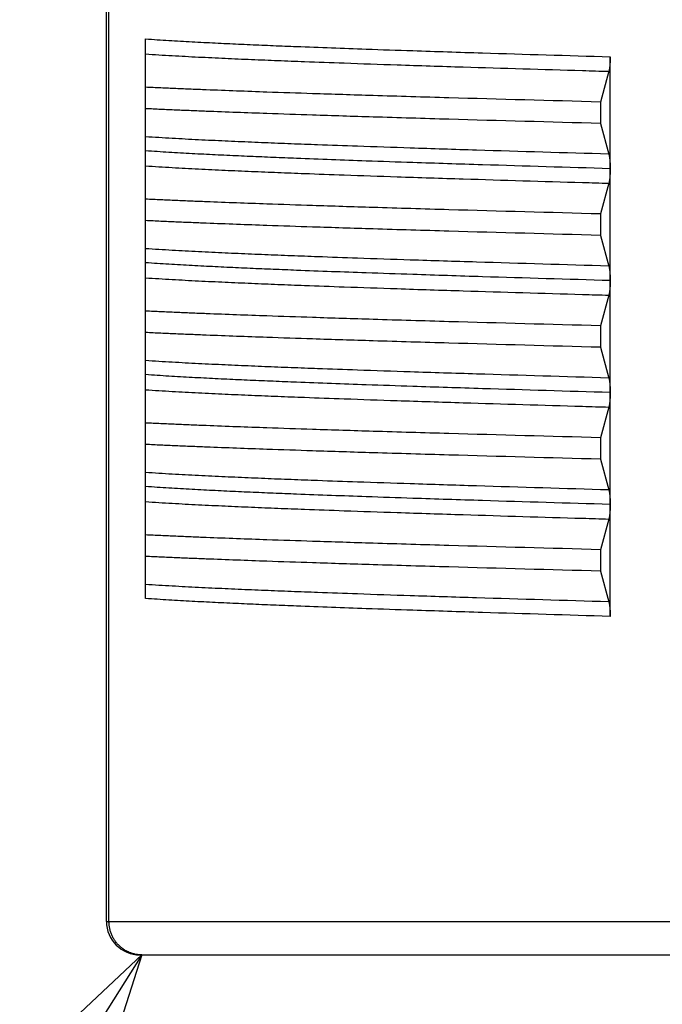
# Model space of a CAD drawing. Header units: millimetres. Extents: x 0 to 1733, y 0 to 1188.
# Tile 123 of 157: x 414.38 to 420.11, y 760.86 to 769.66. Entities that reach past the tile are written whole.
import ezdxf

# ---------------------------------------------------------------- set-up
doc = ezdxf.new("R2010")
doc.units = ezdxf.units.MM
doc.header["$LTSCALE"] = 0.727559
doc.layers.add('NoLayerName_001', color=7, linetype='Continuous')
doc.layers.add('NoLayerName_002', color=7, linetype='Continuous')
doc.styles.get("Standard").update_dxf_attribs({"font": 'txt', "bigfont": 'extfont2'})
doc.dimstyles.get("Standard").update_dxf_attribs({"dimtxt": 2.5, "dimasz": 2.5, "dimexe": 1, "dimexo": 1, "dimtad": 1, "dimdec": 3, "dimzin": 0, "dimdsep": 46, "dimtxsty": 'Standard', "dimcen": 2.5, "dimadec": 3, "dimazin": 0, "dimtfac": 0.75, "dimtdec": 3, "dimtmove": 0, "dimatfit": 3, "dimfxl": 1, "dimarcsym": 0})

msp = doc.modelspace()

# ---------------------------------------------------------------- linework, layer by layer
at = {"layer": 'NoLayerName_001', "color": 60, "linetype": 'Continuous', "lineweight": 25}
for p, q in [((415.15000013, 761.60000146), (415.15000013, 772.21143812)), ((415.17247204, 761.60000146), (415.17247178, 772.21626148)), ((415.50000012, 764.48482131), (415.50000012, 769.48493705)), ((419.64743219, 768.32643088), (419.64743219, 769.3250544)), ((419.63570236, 769.19510763), (419.56139323, 768.92085609)), ((419.56139323, 768.92085609), (419.56139323, 768.72914647)), ((419.56139323, 768.72914647), (419.63570232, 768.45489506)), ((419.64743219, 766.32577157), (419.64743219, 768.32357601)), ((419.63570236, 768.19510765), (419.56139323, 767.92085611)), ((419.56139323, 767.92085611), (419.56139323, 767.7291465)), ((419.56139323, 767.7291465), (419.63570141, 767.45489847)), ((419.63569701, 767.19508793), (419.56139323, 766.92085614)), ((419.56139323, 766.92085614), (419.56139323, 766.72914652)), ((419.56139323, 766.72914652), (419.63569815, 766.4549105)), ((419.64743219, 765.32642592), (419.64743219, 766.32357621)), ((419.63570234, 766.19510764), (419.56139323, 765.92085616)), ((419.56139323, 765.92085616), (419.56139323, 765.72914655)), ((419.56139323, 765.72914655), (419.63570229, 765.45489526)), ((419.64743219, 764.32494815), (419.64743222, 765.32505447)), ((419.63569654, 765.19508625), (419.56139323, 764.92085619)), ((419.56139323, 764.92085619), (419.56139323, 764.72914657)), ((419.56139323, 764.72914657), (419.63569658, 764.45491637)), ((415.15000013, 761.60000146), (425.84999987, 761.60000146)), ((415.45000013, 761.30000147), (425.54999987, 761.30000147))]:
    msp.add_line(p, q, dxfattribs=at)
msp.add_arc((415.45000013, 761.60000146), 0.29999999, 180, 270, dxfattribs=at)
for points, knots in [([(415.49999896, 769.48492519), (415.53450401, 769.48251329), (415.60350365, 769.47752935), (415.70706877, 769.47101417), (415.81065741, 769.46489536), (415.91426711, 769.45914569), (416.01789208, 769.45369261), (416.12153025, 769.44850286), (416.25972853, 769.44187325), (416.43249809, 769.43404377), (416.63984755, 769.42524472), (416.88177683, 769.41550453), (417.15829201, 769.40500361), (417.50396084, 769.39255284), (417.95336149, 769.3772486), (418.6793617, 769.35389815), (419.26712514, 769.33658833), (419.64743219, 769.3250544)], [0, 0, 0, 0, 0.1037677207, 0.2075366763, 0.3113064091, 0.4150752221, 0.518843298, 0.6226111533, 0.726378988, 0.933914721, 1.1414507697, 1.3489865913, 1.6602900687, 1.9715934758, 2.3866650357, 3.0092727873, 4.1507184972, 4.1507184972, 4.1507184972, 4.1507184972]), ([(415.5000001, 769.35014065), (415.539335, 769.3476014), (415.61799482, 769.34235803), (415.73604686, 769.33548207), (415.85412063, 769.3290034), (415.97221491, 769.32291222), (416.09032427, 769.31713286), (416.2478199, 769.30977936), (416.44471334, 769.30110621), (416.6810155, 769.29139813), (416.95672882, 769.28074386), (417.31124793, 769.26786824), (417.78397376, 769.25168881), (418.49311218, 769.22895941), (419.12349736, 769.210047), (419.55689727, 769.19739433), (419.6356971, 769.19508807)], [0, 0, 0, 0, 0.1182503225, 0.2365017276, 0.3547534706, 0.4730043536, 0.5912548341, 0.7095052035, 0.9460056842, 1.1825068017, 1.4190088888, 1.7737623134, 2.2467644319, 2.8380156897, 3.9022687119, 4.1387694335, 4.1387694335, 4.1387694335, 4.1387694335]), ([(419.64743219, 769.3250544), (419.64742787, 769.32331124), (419.64742568, 769.31982462), (419.6473838, 769.31459451), (419.64731756, 769.30936404), (419.64722182, 769.30413359), (419.64709665, 769.29890349), (419.64694073, 769.29367409), (419.6467531, 769.28844574), (419.6465327, 769.2832188), (419.64627853, 769.2779936), (419.64598953, 769.2727705), (419.64566467, 769.26754984), (419.64530293, 769.26233199), (419.64490329, 769.25711727), (419.64446462, 769.25190605), (419.64398629, 769.24669863), (419.64346472, 769.24149556), (419.64289476, 769.23629755), (419.6422716, 769.23110529), (419.64159045, 769.22591946), (419.64084609, 769.22074087), (419.64003524, 769.21557093), (419.63914289, 769.21041387), (419.63813811, 769.20527896), (419.637025, 769.20016717), (419.63613049, 769.19679709), (419.63570236, 769.19510763)], [0, 0, 0, 0, 0.00522949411, 0.01045980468, 0.01569073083, 0.02092208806, 0.02615370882, 0.03138544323, 0.03661715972, 0.04184874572, 0.04708010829, 0.05231117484, 0.05754189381, 0.06277223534, 0.06800219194, 0.0732317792, 0.0784610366, 0.08369005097, 0.08891902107, 0.09414828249, 0.09937832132, 0.10460978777, 0.10984330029, 0.1150773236, 0.12030968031, 0.12553962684, 0.13076821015, 0.13076821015, 0.13076821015, 0.13076821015]), ([(419.56139323, 768.92085609), (419.11005592, 768.93332206), (418.43303182, 768.95138028), (417.57553664, 768.97668888), (417.03399172, 768.99368889), (416.62786313, 769.00737612), (416.31200916, 769.01872798), (416.08641551, 769.02729983), (415.90595683, 769.03457232), (415.77062398, 769.04028611), (415.63530176, 769.04624194), (415.54510188, 769.05053509), (415.50000012, 769.05264134)], [0, 0, 0, 0, 1.3545283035, 2.0317927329, 2.5736037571, 2.9799622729, 3.250868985, 3.5217769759, 3.6572307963, 3.7926841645, 3.9281370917, 4.063589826, 4.063589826, 4.063589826, 4.063589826]), ([(419.56139323, 768.72914647), (419.11005592, 768.74161245), (418.43303182, 768.75967066), (417.57553664, 768.78497926), (417.03399172, 768.80197927), (416.62786313, 768.81566651), (416.31200916, 768.82701836), (416.08641551, 768.83559022), (415.90595683, 768.8428627), (415.77062398, 768.84857649), (415.63530176, 768.85453232), (415.54510188, 768.85882547), (415.50000012, 768.86093172)], [0, 0, 0, 0, 1.3545283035, 2.0317927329, 2.5736037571, 2.9799622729, 3.250868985, 3.5217769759, 3.6572307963, 3.7926841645, 3.9281370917, 4.063589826, 4.063589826, 4.063589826, 4.063589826]), ([(419.63569701, 768.45491451), (419.24170568, 768.46670885), (418.65070202, 768.48384779), (417.90216119, 768.50765687), (417.42942679, 768.52357237), (417.07489982, 768.53622273), (416.79917575, 768.54659663), (416.56286109, 768.55600297), (416.36595432, 768.56437174), (416.20844607, 768.57144891), (416.09032431, 768.57696444), (415.97221496, 768.58274417), (415.8541207, 768.58883569), (415.73604695, 768.59531465), (415.61799491, 768.60219062), (415.53933501, 768.60743283), (415.50000009, 768.60997165)], [0, 0, 0, 0, 1.1825034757, 1.7737547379, 2.2467564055, 2.6015093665, 2.8380117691, 3.0745133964, 3.3110140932, 3.4292643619, 3.5475147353, 3.665765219, 3.7840161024, 3.9022678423, 4.0205192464, 4.1387695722, 4.1387695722, 4.1387695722, 4.1387695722]), ([(419.64743332, 768.32494812), (419.26712628, 768.33648206), (418.67936284, 768.35379187), (417.95336264, 768.37714237), (417.50396199, 768.39244662), (417.15829317, 768.40489741), (416.88177798, 768.41539834), (416.63984871, 768.42513855), (416.43249926, 768.43393762), (416.2597297, 768.44176712), (416.12153141, 768.44839674), (416.01789325, 768.45358648), (415.91426828, 768.45903955), (415.81065858, 768.46478919), (415.70706993, 768.47090795), (415.60350481, 768.47742308), (415.53450517, 768.48240699), (415.50000012, 768.48481887)], [0, 0, 0, 0, 1.1414457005, 1.7640534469, 2.1791250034, 2.490428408, 2.8017318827, 3.0092677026, 3.2168037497, 3.424339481, 3.5281073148, 3.6318751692, 3.7356432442, 3.8394120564, 3.9431817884, 4.0469507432, 4.1507184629, 4.1507184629, 4.1507184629, 4.1507184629]), ([(419.63570232, 768.45489506), (419.63612587, 768.45322481), (419.63701043, 768.44989297), (419.63811333, 768.44483966), (419.63910989, 768.4397636), (419.63999592, 768.43466574), (419.64080148, 768.42955511), (419.64154126, 768.42443587), (419.64221871, 768.4193094), (419.64283915, 768.41417654), (419.64340748, 768.40903796), (419.6439286, 768.40389434), (419.64440781, 768.39874641), (419.64484868, 768.39359472), (419.6452516, 768.38843955), (419.64561751, 768.38328124), (419.64594723, 768.37812015), (419.64624158, 768.37295661), (419.6465014, 768.36779097), (419.64672752, 768.36262357), (419.64692077, 768.35745475), (419.64708201, 768.35228485), (419.64721198, 768.34711422), (419.64731181, 768.3419432), (419.6473812, 768.33677213), (419.64742528, 768.33160135), (419.64742763, 768.32815428), (419.64743219, 768.32643088)], [0, 0, 0, 0, 0.00516935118, 0.01034003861, 0.01551305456, 0.02068766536, 0.02586175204, 0.03103382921, 0.0362045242, 0.04137449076, 0.04654421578, 0.05171403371, 0.05688414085, 0.0620546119, 0.06722546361, 0.07239669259, 0.07756827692, 0.08274017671, 0.08791233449, 0.09308467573, 0.09825710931, 0.10342952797, 0.10860180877, 0.11377381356, 0.11894538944, 0.1241163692, 0.12928657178, 0.12928657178, 0.12928657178, 0.12928657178]), ([(415.50000007, 768.35014081), (415.53933497, 768.34760157), (415.6179948, 768.34235822), (415.73604684, 768.33548237), (415.85412062, 768.32900382), (415.97221491, 768.3229128), (416.09032428, 768.31713359), (416.24781992, 768.30978024), (416.44471335, 768.30110713), (416.68101552, 768.29139893), (416.95672882, 768.28074441), (417.31124793, 768.26786847), (417.78397375, 768.25168893), (418.49311217, 768.22895956), (419.12349735, 768.21004681), (419.55689726, 768.19739431), (419.63569709, 768.19508807)], [0, 0, 0, 0, 0.1182503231, 0.2365017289, 0.3547534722, 0.4730043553, 0.5912548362, 0.7095052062, 0.9460056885, 1.1825068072, 1.4190088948, 1.7737623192, 2.2467644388, 2.8380157, 3.9022687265, 4.1387694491, 4.1387694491, 4.1387694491, 4.1387694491]), ([(419.64743219, 768.32357601), (419.64742747, 768.32185256), (419.64742475, 768.31840537), (419.64738032, 768.31323443), (419.64731069, 768.30806319), (419.64721073, 768.302892), (419.64708072, 768.2977212), (419.64691953, 768.29255114), (419.64672638, 768.28738215), (419.64650041, 768.28221458), (419.64624078, 768.27704877), (419.64594664, 768.27188507), (419.64561714, 768.26672381), (419.64525143, 768.26156534), (419.64484869, 768.25640999), (419.64440796, 768.25125813), (419.64392884, 768.24611004), (419.64340775, 768.24096625), (419.64283941, 768.2358275), (419.64221894, 768.23069447), (419.64154146, 768.22556784), (419.64080163, 768.22044843), (419.63999604, 768.21533763), (419.63910999, 768.2102396), (419.63811342, 768.20516338), (419.63701051, 768.2001099), (419.63612592, 768.19677796), (419.63570236, 768.19510765)], [0, 0, 0, 0, 0.00517037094, 0.01034152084, 0.01551326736, 0.02068544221, 0.02585789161, 0.03103047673, 0.03620307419, 0.04137557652, 0.04654789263, 0.05171994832, 0.05689168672, 0.06206306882, 0.06723407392, 0.07240470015, 0.07757496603, 0.08274494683, 0.08791483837, 0.09308497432, 0.09825584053, 0.10342808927, 0.10860234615, 0.11377712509, 0.11895030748, 0.12412116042, 0.12929067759, 0.12929067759, 0.12929067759, 0.12929067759]), ([(419.56139323, 767.92085611), (419.11005592, 767.93332209), (418.43303182, 767.9513803), (417.57553664, 767.9766889), (417.03399172, 767.99368892), (416.62786313, 768.00737615), (416.31200916, 768.018728), (416.08641551, 768.02729986), (415.90595683, 768.03457235), (415.77062398, 768.04028614), (415.63530176, 768.04624196), (415.54510188, 768.05053511), (415.50000012, 768.05264136)], [0, 0, 0, 0, 1.3545283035, 2.0317927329, 2.5736037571, 2.9799622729, 3.250868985, 3.5217769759, 3.6572307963, 3.7926841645, 3.9281370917, 4.063589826, 4.063589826, 4.063589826, 4.063589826]), ([(419.56139323, 767.7291465), (419.11005592, 767.74161247), (418.43303182, 767.75967068), (417.57553664, 767.78497929), (417.03399172, 767.8019793), (416.62786313, 767.81566653), (416.31200916, 767.82701838), (416.08641551, 767.83559024), (415.90595683, 767.84286273), (415.77062398, 767.84857652), (415.63530176, 767.85453235), (415.54510188, 767.85882549), (415.50000012, 767.86093174)], [0, 0, 0, 0, 1.3545283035, 2.0317927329, 2.5736037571, 2.9799622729, 3.250868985, 3.5217769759, 3.6572307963, 3.7926841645, 3.9281370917, 4.063589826, 4.063589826, 4.063589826, 4.063589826]), ([(419.63569689, 767.45491502), (419.24170556, 767.46670922), (418.6507019, 767.48384829), (417.90216105, 767.50765627), (417.42942665, 767.52357173), (417.07489968, 767.53622193), (416.79917561, 767.54659563), (416.56286094, 767.55600181), (416.36595418, 767.56437049), (416.20844592, 767.57144764), (416.09032416, 767.57696318), (415.97221482, 767.58274298), (415.85412057, 767.58883466), (415.73604684, 767.59531393), (415.61799483, 767.60219023), (415.53933493, 767.60743242), (415.5, 767.60997125)], [0, 0, 0, 0, 1.1825034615, 1.7737547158, 2.2467563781, 2.6015093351, 2.8380117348, 3.0745133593, 3.3110140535, 3.4292643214, 3.5475146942, 3.6657651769, 3.7840160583, 3.9022677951, 4.0205191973, 4.1387695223, 4.1387695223, 4.1387695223, 4.1387695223]), ([(419.64743235, 767.32494817), (419.2671254, 767.33648209), (418.6793621, 767.35379191), (417.95336206, 767.37714231), (417.50396153, 767.39244658), (417.15829278, 767.40489737), (416.88177766, 767.41539829), (416.63984845, 767.42513847), (416.43249904, 767.43393748), (416.25972952, 767.44176694), (416.12153127, 767.44839652), (416.01789313, 767.45358625), (415.91426818, 767.45903933), (415.81065851, 767.46478904), (415.70706989, 767.47090794), (415.60350481, 767.47742316), (415.53450517, 767.48240689), (415.50000012, 767.48481871)], [0, 0, 0, 0, 1.141445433, 1.7640530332, 2.1791244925, 2.4904278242, 2.8017312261, 3.0092669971, 3.2168029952, 3.424338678, 3.5281064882, 3.6318743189, 3.7356423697, 3.8394111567, 3.9431808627, 4.0469497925, 4.1507174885, 4.1507174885, 4.1507174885, 4.1507174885]), ([(419.63570141, 767.45489847), (419.6361253, 767.45322678), (419.63701062, 767.44989207), (419.63811433, 767.44483438), (419.63911156, 767.43975391), (419.63999813, 767.43465162), (419.64080415, 767.42953655), (419.64154433, 767.42441286), (419.64222209, 767.41928194), (419.64284277, 767.41414463), (419.64341126, 767.40900158), (419.64393245, 767.40385351), (419.64441163, 767.39870112), (419.64485238, 767.39354496), (419.64525509, 767.38838531), (419.64562073, 767.38322254), (419.64595012, 767.37805698), (419.64624412, 767.37288897), (419.64650355, 767.36771886), (419.64672929, 767.36254699), (419.64692215, 767.3573737), (419.64708302, 767.35219934), (419.64721266, 767.34702425), (419.64731221, 767.34184876), (419.64738138, 767.33667323), (419.64742531, 767.331498), (419.64742765, 767.32804796), (419.64743219, 767.32632308)], [0, 0, 0, 0, 0.00517379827, 0.01034893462, 0.01552640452, 0.02070547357, 0.02588401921, 0.03106055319, 0.03623570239, 0.04141012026, 0.04658429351, 0.05175855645, 0.05693310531, 0.06210801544, 0.06728330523, 0.07245897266, 0.07763499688, 0.08281133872, 0.08798794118, 0.09316472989, 0.09834161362, 0.10351848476, 0.10869521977, 0.11387167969, 0.11904771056, 0.12422314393, 0.12939779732, 0.12939779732, 0.12939779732, 0.12939779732]), ([(415.50000007, 767.35014029), (415.53933497, 767.34760121), (415.61799481, 767.34235827), (415.73604683, 767.33548243), (415.85412058, 767.32900377), (415.97221484, 767.32291264), (416.09032418, 767.31713334), (416.24781979, 767.3097799), (416.44471319, 767.30110687), (416.68101533, 767.29139898), (416.95672859, 767.28074476), (417.31124763, 767.26786847), (417.7839733, 767.2516869), (418.49311151, 767.22895499), (419.12349673, 767.21004735), (419.55689648, 767.19739191), (419.63569628, 767.19508524)], [0, 0, 0, 0, 0.1182503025, 0.2365016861, 0.3547534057, 0.4730042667, 0.5912547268, 0.7095050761, 0.9460055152, 1.1825065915, 1.4190086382, 1.7737620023, 2.2467640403, 2.8380151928, 3.9022680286, 4.1387687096, 4.1387687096, 4.1387687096, 4.1387687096]), ([(419.64743219, 767.32563135), (419.64742779, 767.32388023), (419.64742527, 767.32037769), (419.64738385, 767.31512368), (419.64731848, 767.3098693), (419.64722408, 767.30461491), (419.64710059, 767.29936086), (419.6469466, 767.29410751), (419.64676107, 767.2888552), (419.64654286, 767.28360428), (419.64629086, 767.27835511), (419.64600393, 767.27310803), (419.64568097, 767.26786339), (419.64532084, 767.26262156), (419.64492245, 767.25738287), (419.64448457, 767.25214768), (419.64400649, 767.24691631), (419.6434846, 767.2416893), (419.64291382, 767.23646737), (419.64228937, 767.2312512), (419.64160649, 767.22604149), (419.64086, 767.22083904), (419.64004668, 767.21564528), (419.63915143, 767.21046445), (419.63814302, 767.20530589), (419.63702555, 767.2001706), (419.63612701, 767.19678512), (419.63569701, 767.19508793)], [0, 0, 0, 0, 0.00525337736, 0.0105075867, 0.01576241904, 0.02101768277, 0.02627320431, 0.03152882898, 0.03678442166, 0.04203986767, 0.04729507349, 0.05254996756, 0.05780450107, 0.06305864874, 0.06831240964, 0.07356580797, 0.07881889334, 0.08407175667, 0.08932459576, 0.09457774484, 0.09983168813, 0.10508707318, 0.1103445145, 0.11560246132, 0.12085871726, 0.12611253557, 0.13136498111, 0.13136498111, 0.13136498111, 0.13136498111]), ([(419.56139323, 766.92085614), (419.11005592, 766.93332211), (418.43303182, 766.95138033), (417.57553664, 766.97668893), (417.03399172, 766.99368894), (416.62786313, 767.00737617), (416.31200916, 767.01872803), (416.08641551, 767.02729988), (415.90595683, 767.03457237), (415.77062398, 767.04028616), (415.63530176, 767.04624199), (415.54510188, 767.05053514), (415.50000012, 767.05264139)], [0, 0, 0, 0, 1.3545283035, 2.0317927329, 2.5736037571, 2.9799622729, 3.250868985, 3.5217769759, 3.6572307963, 3.7926841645, 3.9281370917, 4.063589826, 4.063589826, 4.063589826, 4.063589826]), ([(419.56139323, 766.72914652), (419.11005592, 766.7416125), (418.43303182, 766.75967071), (417.57553664, 766.78497931), (417.03399172, 766.80197932), (416.62786313, 766.81566656), (416.31200916, 766.82701841), (416.08641551, 766.83559027), (415.90595683, 766.84286275), (415.77062398, 766.84857654), (415.63530176, 766.85453237), (415.54510188, 766.85882552), (415.50000012, 766.86093177)], [0, 0, 0, 0, 1.3545283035, 2.0317927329, 2.5736037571, 2.9799622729, 3.250868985, 3.5217769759, 3.6572307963, 3.7926841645, 3.9281370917, 4.063589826, 4.063589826, 4.063589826, 4.063589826]), ([(419.63569642, 766.45491683), (419.24170516, 766.46671146), (418.65070159, 766.48385089), (417.90216088, 766.50766034), (417.42942647, 766.52357369), (417.07489953, 766.5362233), (416.7991755, 766.54659698), (416.56286086, 766.5560032), (416.36595412, 766.56437184), (416.20844587, 766.57144883), (416.09032412, 766.57696413), (415.97221477, 766.58274363), (415.85412052, 766.58883506), (415.7360468, 766.59531422), (415.61799481, 766.60219057), (415.53933495, 766.60743319), (415.50000003, 766.60997219)], [0, 0, 0, 0, 1.1825033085, 1.7737544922, 2.2467560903, 2.6015089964, 2.838011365, 3.0745129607, 3.311013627, 3.4292638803, 3.547514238, 3.6657647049, 3.7840155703, 3.9022672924, 4.0205186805, 4.1387689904, 4.1387689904, 4.1387689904, 4.1387689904]), ([(419.64743332, 766.32494817), (419.26712628, 766.3364821), (418.67936284, 766.3537919), (417.95336263, 766.37714241), (417.50396199, 766.39244666), (417.15829316, 766.40489745), (416.88177798, 766.41539837), (416.6398487, 766.42513858), (416.43249925, 766.43393763), (416.25972969, 766.44176714), (416.12153141, 766.44839678), (416.01789325, 766.45358653), (415.91426827, 766.45903959), (415.81065857, 766.46478919), (415.70706992, 766.47090786), (415.6035048, 766.47742295), (415.53450517, 766.48240707), (415.50000013, 766.48481902)], [0, 0, 0, 0, 1.141445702, 1.7640534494, 2.1791250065, 2.4904284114, 2.8017318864, 3.0092677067, 3.2168037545, 3.4243394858, 3.5281073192, 3.6318751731, 3.7356432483, 3.8394120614, 3.9431817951, 4.0469507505, 4.1507184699, 4.1507184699, 4.1507184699, 4.1507184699]), ([(419.63569815, 766.4549105), (419.63612381, 766.45323151), (419.63701292, 766.44988226), (419.63812068, 766.44480236), (419.63912124, 766.43969955), (419.64001045, 766.43457479), (419.64081869, 766.42943721), (419.64156078, 766.42429097), (419.6422401, 766.4191375), (419.64286194, 766.41397761), (419.64343117, 766.40881198), (419.64395265, 766.40364129), (419.64443162, 766.39846628), (419.64487167, 766.39328749), (419.64527328, 766.38810521), (419.64563749, 766.38291979), (419.64596519, 766.37773158), (419.6462573, 766.37254093), (419.64651474, 766.36734817), (419.64673844, 766.36215366), (419.6469293, 766.35695774), (419.64708828, 766.35176075), (419.64721619, 766.34656304), (419.64731428, 766.34136496), (419.64738232, 766.33616684), (419.64742545, 766.33096904), (419.64742774, 766.32750396), (419.64743219, 766.32577157)], [0, 0, 0, 0, 0.00519632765, 0.01039400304, 0.01559403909, 0.02079569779, 0.02599683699, 0.03119595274, 0.03639366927, 0.04159063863, 0.04678734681, 0.05198412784, 0.05718117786, 0.06237857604, 0.06757634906, 0.07277450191, 0.07797301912, 0.08317186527, 0.08837098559, 0.09357030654, 0.09876973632, 0.10396916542, 0.10916846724, 0.11436749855, 0.1195661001, 0.1247640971, 0.12996129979, 0.12996129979, 0.12996129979, 0.12996129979]), ([(415.50000011, 766.35014062), (415.53933501, 766.34760138), (415.61799483, 766.34235805), (415.73604687, 766.33548204), (415.85412063, 766.32900333), (415.97221491, 766.32291218), (416.09032428, 766.31713286), (416.24781991, 766.30977942), (416.44471335, 766.30110631), (416.68101551, 766.29139822), (416.95672882, 766.28074388), (417.31124793, 766.26786816), (417.78397376, 766.25168863), (418.49311217, 766.22895925), (419.12349736, 766.21004731), (419.55689726, 766.19739441), (419.63569709, 766.19508812)], [0, 0, 0, 0, 0.1182503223, 0.2365017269, 0.3547534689, 0.4730043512, 0.5912548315, 0.7095052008, 0.9460056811, 1.1825067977, 1.4190088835, 1.7737623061, 2.2467644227, 2.8380156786, 3.9022686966, 4.1387694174, 4.1387694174, 4.1387694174, 4.1387694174]), ([(419.64743219, 766.32357621), (419.64742747, 766.32185276), (419.64742475, 766.31840556), (419.64738032, 766.31323461), (419.64731069, 766.30806337), (419.64721073, 766.30289217), (419.64708072, 766.29772136), (419.64691953, 766.29255129), (419.64672638, 766.28738229), (419.64650041, 766.28221471), (419.64624078, 766.2770489), (419.64594664, 766.27188518), (419.64561714, 766.26672392), (419.64525143, 766.26156544), (419.64484869, 766.25641008), (419.64440796, 766.25125821), (419.64392884, 766.24611011), (419.64340775, 766.24096632), (419.64283941, 766.23582756), (419.64221894, 766.23069452), (419.64154145, 766.22556789), (419.64080163, 766.22044846), (419.63999603, 766.21533766), (419.63910998, 766.21023962), (419.63811341, 766.20516339), (419.63701049, 766.2001099), (419.6361259, 766.19677795), (419.63570234, 766.19510764)], [0, 0, 0, 0, 0.00517037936, 0.01034153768, 0.01551329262, 0.0206854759, 0.02585793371, 0.03103052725, 0.03620313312, 0.04137564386, 0.04654796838, 0.05172003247, 0.05689177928, 0.06206316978, 0.06723418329, 0.07240481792, 0.07757509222, 0.08274508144, 0.08791498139, 0.09308512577, 0.09825600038, 0.10342825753, 0.10860252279, 0.11377731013, 0.11895050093, 0.12412136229, 0.1292908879, 0.1292908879, 0.1292908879, 0.1292908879]), ([(419.56139323, 765.92085616), (419.11005592, 765.93332214), (418.43303182, 765.95138035), (417.57553664, 765.97668895), (417.03399172, 765.99368897), (416.62786313, 766.0073762), (416.31200916, 766.01872805), (416.08641551, 766.02729991), (415.90595683, 766.0345724), (415.77062398, 766.04028619), (415.63530176, 766.04624201), (415.54510188, 766.05053516), (415.50000012, 766.05264141)], [0, 0, 0, 0, 1.3545283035, 2.0317927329, 2.5736037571, 2.9799622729, 3.250868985, 3.5217769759, 3.6572307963, 3.7926841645, 3.9281370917, 4.063589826, 4.063589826, 4.063589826, 4.063589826]), ([(419.56139323, 765.72914655), (419.11005592, 765.74161252), (418.43303182, 765.75967073), (417.57553664, 765.78497934), (417.03399172, 765.80197935), (416.62786313, 765.81566658), (416.31200916, 765.82701843), (416.08641551, 765.83559029), (415.90595683, 765.84286278), (415.77062398, 765.84857657), (415.63530176, 765.8545324), (415.54510188, 765.85882554), (415.50000012, 765.86093179)], [0, 0, 0, 0, 1.3545283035, 2.0317927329, 2.5736037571, 2.9799622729, 3.250868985, 3.5217769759, 3.6572307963, 3.7926841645, 3.9281370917, 4.063589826, 4.063589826, 4.063589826, 4.063589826]), ([(419.63569701, 765.4549146), (419.24170568, 765.46670899), (418.65070201, 765.48384795), (417.9021612, 765.5076572), (417.42942679, 765.52357261), (417.07489982, 765.5362229), (416.79917575, 765.54659674), (416.56286109, 765.55600304), (416.36595433, 765.56437182), (416.20844607, 765.57144901), (416.09032431, 765.57696458), (415.97221497, 765.58274434), (415.85412071, 765.58883588), (415.73604696, 765.59531482), (415.61799492, 765.60219075), (415.53933502, 765.60743299), (415.50000009, 765.60997181)], [0, 0, 0, 0, 1.1825034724, 1.7737547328, 2.2467563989, 2.6015093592, 2.8380117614, 3.0745133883, 3.3110140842, 3.4292643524, 3.5475147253, 3.6657652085, 3.7840160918, 3.9022678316, 4.0205192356, 4.138769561, 4.138769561, 4.138769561, 4.138769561]), ([(419.64743224, 765.32494819), (419.2671253, 765.33648211), (418.67936201, 765.3537919), (417.95336199, 765.37714235), (417.50396146, 765.3924466), (417.15829273, 765.40489738), (416.88177762, 765.41539831), (416.6398484, 765.42513853), (416.43249901, 765.4339376), (416.25972949, 765.44176709), (416.12153124, 765.44839666), (416.0178931, 765.45358639), (415.91426815, 765.4590395), (415.81065849, 765.46478929), (415.70706989, 765.47090834), (415.60350482, 765.4774237), (415.53450517, 765.48240728), (415.50000012, 765.48481905)], [0, 0, 0, 0, 1.1414454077, 1.7640529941, 2.1791244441, 2.490427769, 2.8017311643, 3.0092669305, 3.2168029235, 3.4243386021, 3.5281064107, 3.6318742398, 3.7356422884, 3.839411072, 3.9431807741, 4.0469497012, 4.1507173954, 4.1507173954, 4.1507173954, 4.1507173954]), ([(419.63570229, 765.45489526), (419.63612585, 765.45322495), (419.63701045, 765.44989297), (419.63811338, 765.44483946), (419.63910997, 765.4397632), (419.63999603, 765.43466513), (419.64080161, 765.42955429), (419.64154141, 765.42443484), (419.64221887, 765.41930817), (419.64283932, 765.4141751), (419.64340766, 765.40903631), (419.64392879, 765.40389249), (419.64440799, 765.39874435), (419.64484886, 765.39359245), (419.64525176, 765.38843707), (419.64561767, 765.38327856), (419.64594736, 765.37811726), (419.6462417, 765.37295352), (419.6465015, 765.36778767), (419.64672761, 765.36262006), (419.64692084, 765.35745103), (419.64708206, 765.35228093), (419.64721201, 765.34711009), (419.64731183, 765.34193886), (419.64738121, 765.33676758), (419.64742528, 765.3315966), (419.64742763, 765.32814938), (419.64743219, 765.32642592)], [0, 0, 0, 0, 0.00516955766, 0.01034045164, 0.01551367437, 0.02068849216, 0.02586278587, 0.03103506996, 0.03620597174, 0.04137614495, 0.04654607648, 0.05171610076, 0.0568864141, 0.06205709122, 0.06722814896, 0.07239958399, 0.07757137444, 0.08274348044, 0.08791584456, 0.09308839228, 0.09826103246, 0.10343365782, 0.10860614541, 0.11377835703, 0.11895013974, 0.12412132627, 0.12929173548, 0.12929173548, 0.12929173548, 0.12929173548]), ([(415.4999994, 765.35014354), (415.53933431, 765.34760446), (415.61799416, 765.34236157), (415.73604619, 765.33548545), (415.85411994, 765.32900651), (415.9722142, 765.32291507), (416.09032356, 765.31713545), (416.24781918, 765.30978161), (416.44471259, 765.30110801), (416.68101474, 765.29139938), (416.95672803, 765.28074447), (417.31124712, 765.2678681), (417.78397292, 765.25168783), (418.4931113, 765.22895725), (419.12349644, 765.21004317), (419.55689637, 765.19739118), (419.63569621, 765.19508501)], [0, 0, 0, 0, 0.118250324, 0.2365017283, 0.3547534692, 0.4730043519, 0.5912548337, 0.709505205, 0.9460056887, 1.1825068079, 1.4190088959, 1.7737623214, 2.2467644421, 2.8380157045, 3.9022687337, 4.1387694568, 4.1387694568, 4.1387694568, 4.1387694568]), ([(419.64743222, 765.32505447), (419.64742773, 765.32331102), (419.64742516, 765.31982381), (419.64738288, 765.31459282), (419.64731629, 765.30936148), (419.6472203, 765.30413015), (419.64709495, 765.29889917), (419.6469389, 765.2936689), (419.64675119, 765.28843968), (419.64653075, 765.28321186), (419.64627654, 765.27798579), (419.64598753, 765.27276182), (419.64566267, 765.26754029), (419.6453009, 765.26232156), (419.64490122, 765.25710596), (419.64446247, 765.25189387), (419.64398401, 765.24668558), (419.64346227, 765.24148164), (419.64289209, 765.23628276), (419.64226865, 765.23108965), (419.64158717, 765.22590297), (419.64084241, 765.22072355), (419.64003109, 765.2155528), (419.63913825, 765.21039495), (419.63813299, 765.20525923), (419.63701945, 765.20014663), (419.63612477, 765.19677599), (419.63569654, 765.19508625)], [0, 0, 0, 0, 0.00523037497, 0.01046156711, 0.01569337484, 0.02092561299, 0.02615811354, 0.03139072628, 0.03662331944, 0.04185578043, 0.04708801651, 0.05231995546, 0.05755154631, 0.06278276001, 0.06801359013, 0.07324405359, 0.07847419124, 0.08370408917, 0.08893394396, 0.0941640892, 0.09939500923, 0.1046273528, 0.10986173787, 0.11509663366, 0.12032986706, 0.1255606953, 0.13079016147, 0.13079016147, 0.13079016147, 0.13079016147]), ([(419.56139323, 764.92085619), (419.11005592, 764.93332216), (418.43303182, 764.95138038), (417.57553664, 764.97668898), (417.03399172, 764.99368899), (416.62786313, 765.00737622), (416.31200916, 765.01872808), (416.08641551, 765.02729993), (415.90595683, 765.03457242), (415.77062398, 765.04028621), (415.63530176, 765.04624204), (415.54510188, 765.05053519), (415.50000012, 765.05264144)], [0, 0, 0, 0, 1.3545283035, 2.0317927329, 2.5736037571, 2.9799622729, 3.250868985, 3.5217769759, 3.6572307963, 3.7926841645, 3.9281370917, 4.063589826, 4.063589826, 4.063589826, 4.063589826]), ([(419.56139323, 764.72914657), (419.11005592, 764.74161255), (418.43303182, 764.75967076), (417.57553664, 764.78497936), (417.03399172, 764.80197937), (416.62786313, 764.81566661), (416.31200916, 764.82701846), (416.08641551, 764.83559032), (415.90595683, 764.8428628), (415.77062398, 764.84857659), (415.63530176, 764.85453242), (415.54510188, 764.85882557), (415.50000012, 764.86093182)], [0, 0, 0, 0, 1.3545283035, 2.0317927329, 2.5736037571, 2.9799622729, 3.250868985, 3.5217769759, 3.6572307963, 3.7926841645, 3.9281370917, 4.063589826, 4.063589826, 4.063589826, 4.063589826]), ([(419.63569621, 764.4549177), (419.2417049, 764.46671175), (418.65070127, 764.48385068), (417.90216044, 764.50765811), (417.42942604, 764.52357289), (417.07489907, 764.53622263), (416.799175, 764.54659602), (416.56286034, 764.55600189), (416.36595357, 764.56437027), (416.2084453, 764.5714471), (416.09032354, 764.57696239), (415.97221419, 764.5827419), (415.85411993, 764.58883325), (415.73604618, 764.59531215), (415.61799416, 764.60218817), (415.53933428, 764.60743073), (415.49999937, 764.60996967)], [0, 0, 0, 0, 1.1825034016, 1.7737546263, 2.2467562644, 2.6015092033, 2.8380115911, 3.0745132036, 3.3110138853, 3.4292641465, 3.5475145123, 3.6657649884, 3.7840158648, 3.9022675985, 4.0205189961, 4.1387693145, 4.1387693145, 4.1387693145, 4.1387693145]), ([(419.64743219, 764.32494815), (419.26712501, 764.3364821), (418.67936136, 764.35379194), (417.95336089, 764.37714242), (417.50396008, 764.39244666), (417.15829113, 764.40489743), (416.88177585, 764.41539833), (416.63984649, 764.42513854), (416.43249696, 764.43393761), (416.25972734, 764.4417671), (416.121529, 764.44839669), (416.0178908, 764.45358642), (415.91426579, 764.4590395), (415.81065606, 764.46478922), (415.70706738, 764.47090812), (415.60350224, 764.47742335), (415.53450255, 764.48240703), (415.49999749, 764.48481883)], [0, 0, 0, 0, 1.1414461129, 1.764054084, 2.1791257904, 2.4904293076, 2.801732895, 3.0092687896, 3.2168049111, 3.4243407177, 3.5281085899, 3.6318764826, 3.7356445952, 3.8394134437, 3.9431832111, 4.0469522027, 4.1507199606, 4.1507199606, 4.1507199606, 4.1507199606]), ([(419.63569658, 764.45491637), (419.63612481, 764.45322663), (419.63701949, 764.44985599), (419.63813304, 764.44474339), (419.6391383, 764.43960768), (419.64003114, 764.43444982), (419.64084244, 764.42927907), (419.64158716, 764.42409965), (419.64226861, 764.41891298), (419.64289203, 764.41371986), (419.64346221, 764.40852098), (419.64398398, 764.40331704), (419.64446252, 764.39810875), (419.64490141, 764.39289666), (419.64530125, 764.38768107), (419.64566321, 764.38246233), (419.64598827, 764.37724081), (419.64627747, 764.37201683), (419.64653184, 764.36679076), (419.64675241, 764.36156294), (419.64694021, 764.35633372), (419.64709628, 764.35110345), (419.64722157, 764.34587247), (419.64731742, 764.34064114), (419.64738374, 764.3354098), (419.64742567, 764.3301788), (419.64742787, 764.3266916), (419.64743219, 764.32494815)], [0, 0, 0, 0, 0.00522946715, 0.01046029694, 0.01569353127, 0.02092842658, 0.02616280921, 0.03139514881, 0.03662606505, 0.04185620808, 0.04708606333, 0.05231596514, 0.05754611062, 0.06277658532, 0.0680074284, 0.07323865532, 0.07847025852, 0.08370220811, 0.08893445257, 0.0941669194, 0.09939951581, 0.10463212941, 0.10986462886, 0.11509686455, 0.12032866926, 0.12555985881, 0.13079023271, 0.13079023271, 0.13079023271, 0.13079023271]), ([(415.46573046, 761.30000147), (415.46058145, 761.30014326), (415.45026095, 761.30022136), (415.43481638, 761.30157689), (415.4194288, 761.30365965), (415.40415322, 761.30659436), (415.38904148, 761.31033472), (415.37414637, 761.31488067), (415.35952001, 761.32021907), (415.34521422, 761.32634402), (415.33127183, 761.33323431), (415.31772594, 761.34085905), (415.30460898, 761.34919061), (415.29195305, 761.35820078), (415.27979035, 761.36786158), (415.26815302, 761.37814493), (415.2570733, 761.38902323), (415.24658228, 761.40046836), (415.23670152, 761.41244467), (415.22745227, 761.42491801), (415.21885556, 761.43785421), (415.21093244, 761.45121911), (415.20370416, 761.46497865), (415.19719139, 761.47909848), (415.19141761, 761.49354389), (415.18639514, 761.5082726), (415.18212751, 761.52323805), (415.17862358, 761.53839381), (415.1758803, 761.55369308), (415.17393746, 761.56908982), (415.172676, 761.58453529), (415.17260384, 761.59485273), (415.17247204, 761.60000146)], [0, 0, 0, 0, 0.01545289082, 0.03094638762, 0.0464724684, 0.06202213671, 0.07758597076, 0.09315466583, 0.10871957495, 0.1242736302, 0.13981684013, 0.15535301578, 0.1708846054, 0.18641289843, 0.20193837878, 0.2174610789, 0.23298093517, 0.24849882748, 0.26401734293, 0.27953847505, 0.29506350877, 0.31059333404, 0.32612875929, 0.34167082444, 0.35722091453, 0.37277744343, 0.38833498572, 0.40388679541, 0.41942530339, 0.43494253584, 0.45043053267, 0.4658817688, 0.4658817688, 0.4658817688, 0.4658817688])]:
    msp.add_open_spline(points, degree=3, knots=knots, dxfattribs=at)

# ---------------------------------------------------------------- leaders
at = {"layer": 'NoLayerName_002', "color": 3, "linetype": 'Continuous', "lineweight": 13, "annotation_type": 0, "has_hookline": 1, "hookline_direction": 1, "text_width": 90.86352019}
msp.add_leader([(415.46573125, 761.30000147), (372.625, 693.375), (364.625, 693.375)], dimstyle='Standard', override={"dimtxt": 12.8, "dimasz": 8, "dimldrblk": 'OPEN30'}, dxfattribs=at)

doc.saveas('drawing.dxf')
